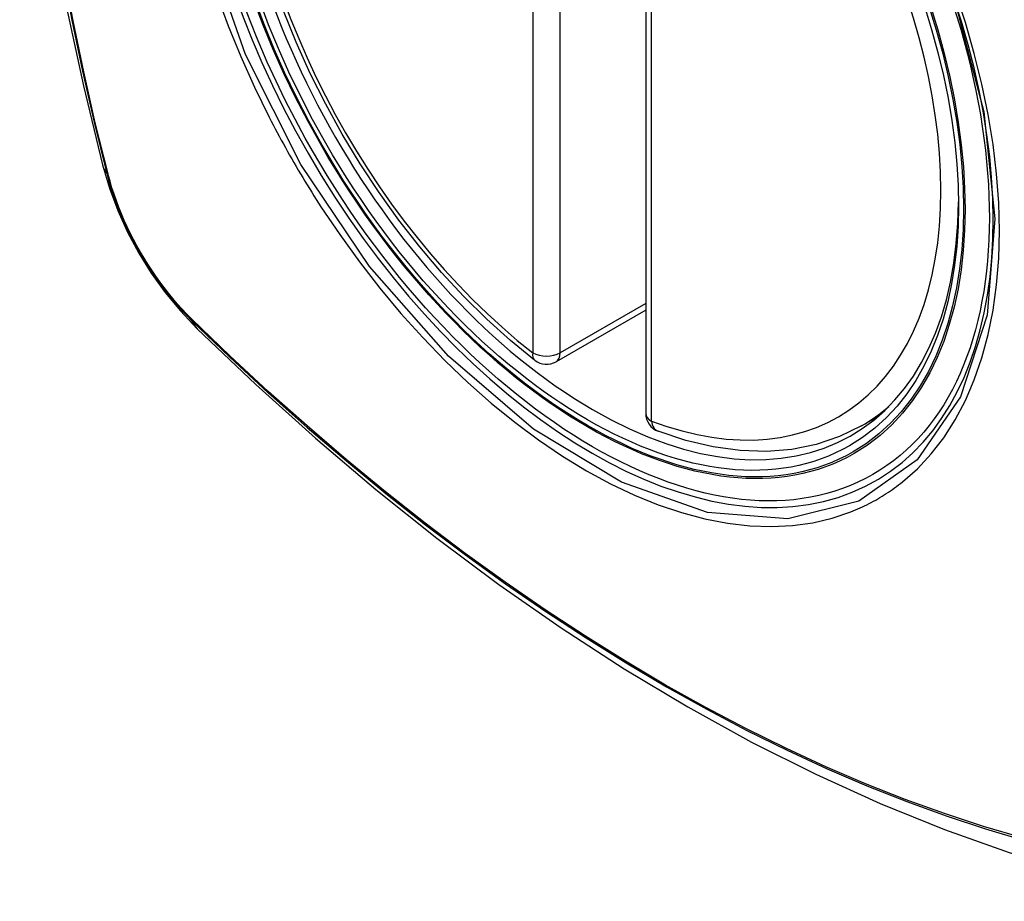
# Model space of a CAD drawing. Header units: inches. Extents: x 581 to 683, y 231 to 309.
# Tile 43 of 61: x 634.294 to 634.895, y 275.984 to 276.522. Entities that reach past the tile are written whole.
import ezdxf

# ---------------------------------------------------------------- set-up
doc = ezdxf.new("R2010")
doc.units = ezdxf.units.IN
doc.header["$MEASUREMENT"] = 0
doc.layers.add('Visible Edges(ANSI)', color=7, linetype='Continuous', lineweight=25)
doc.layers.add('Visible Tangent Edges(ANSI)', color=7, linetype='Continuous', lineweight=25)

msp = doc.modelspace()

# ---------------------------------------------------------------- linework, layer by layer
at = {"layer": 'Visible Edges(ANSI)'}
for p, q in [((634.67626, 276.76714), (634.67626, 276.28185)), ((634.67626, 276.34478), (634.62158, 276.31329)), ((634.80807, 276.2741), (634.81838, 276.28004))]:
    msp.add_line(p, q, dxfattribs=at)
at = {"layer": 'Visible Edges(ANSI)', "flags": 128}
for points in [[(634.34797, 277.1415), (634.33514, 277.10339), (634.32408, 277.06415), (634.31479, 277.02387), (634.30724, 276.9826), (634.3014, 276.94041), (634.29725, 276.89736), (634.29478, 276.85352), (634.29396, 276.80894), (634.29477, 276.7637), (634.2972, 276.71785), (634.30122, 276.67145), (634.30681, 276.62457), (634.31396, 276.57728), (634.32264, 276.52965), (634.33283, 276.48174), (634.34451, 276.43361)], [(634.60845, 276.31419), (634.59375, 276.3262), (634.57932, 276.33918), (634.56523, 276.35309), (634.55153, 276.36786), (634.53829, 276.38342), (634.52556, 276.39972), (634.5134, 276.41666), (634.50185, 276.43418), (634.49098, 276.45219), (634.48082, 276.47062), (634.47144, 276.48939), (634.46286, 276.5084), (634.45512, 276.52759)], [(634.34451, 276.43361), (634.34875, 276.41932), (634.35389, 276.40559), (634.35988, 276.39237), (634.36668, 276.37965), (634.3743, 276.36739), (634.38275, 276.35559), (634.39208, 276.34427), (634.40235, 276.33345)], [(634.40235, 276.33345), (634.43817, 276.29932), (634.47454, 276.26659), (634.51143, 276.23531), (634.54878, 276.20553), (634.58656, 276.17731), (634.6247, 276.15069), (634.66317, 276.12573), (634.70191, 276.10248), (634.7409, 276.08098), (634.78007, 276.06128), (634.8194, 276.04343), (634.85883, 276.02748), (634.89832, 276.01348), (634.93783, 276.00148), (634.97731, 275.99154), (635.0167, 275.98371)], [(634.80807, 276.2741), (634.79469, 276.26753), (634.78045, 276.26273), (634.76549, 276.25971), (634.74994, 276.25848), (634.7339, 276.25901), (634.71749, 276.26127), (634.7008, 276.26521), (634.68391, 276.27079)]]:
    msp.add_lwpolyline(points, dxfattribs=at)
at = {"layer": 'Visible Edges(ANSI)'}
for centre, start, end in [((634.61569, 276.32353), 232.21581, 299.93599), ((634.68807, 276.28185), 180, 249.36936)]:
    msp.add_arc(centre, 0.01181, start, end, dxfattribs=at)
msp.add_ellipse((634.64457, 276.54113), major_axis=(0.15718, -0.27294), ratio=0.578093, start_param=2.362013, end_param=7.062765, dxfattribs=at)
msp.add_ellipse((634.64109, 276.53912), major_axis=(-0.15963, 0.2772), ratio=0.578093, dxfattribs=at)
at = {"layer": 'Visible Tangent Edges(ANSI)'}
for p, q in [((634.60734, 276.80402), (634.60734, 276.31872)), ((634.62404, 276.31872), (634.62404, 276.80402)), ((634.67972, 276.27704), (634.67972, 276.76234)), ((634.34803, 276.4275), (634.34792, 276.42796)), ((634.67626, 276.34879), (634.62404, 276.31872)), ((634.3991, 276.3393), (634.39877, 276.33963))]:
    msp.add_line(p, q, dxfattribs=at)
at = {"layer": 'Visible Tangent Edges(ANSI)', "flags": 128}
for points in [[(634.86484, 276.53457), (634.88275, 276.46595), (634.88947, 276.40061), (634.88471, 276.34172), (634.86859, 276.29181), (634.84208, 276.25336), (634.80637, 276.22817), (634.76307, 276.21732), (634.71395, 276.22125), (634.66139, 276.23977), (634.6078, 276.27208), (634.55576, 276.31662), (634.50754, 276.37147), (634.4656, 276.43382), (634.4319, 276.50093), (634.40768, 276.57008)], [(634.32004, 276.55271), (634.32583, 276.52183), (634.33227, 276.49077), (634.33938, 276.45955), (634.34713, 276.42819)], [(634.34792, 276.42796), (634.34015, 276.45924), (634.33303, 276.49039), (634.32657, 276.52139), (634.32077, 276.55221)], [(634.83312, 276.23989), (634.84219, 276.24792), (634.85058, 276.25692), (634.85826, 276.26686), (634.86523, 276.27777), (634.87146, 276.2896), (634.87691, 276.30228), (634.88158, 276.31574), (634.88542, 276.32992), (634.88841, 276.34476), (634.89054, 276.36025), (634.89182, 276.3764), (634.89225, 276.39314), (634.89183, 276.41038), (634.89055, 276.42804), (634.8884, 276.44603), (634.88541, 276.46433), (634.88159, 276.48286), (634.87695, 276.50159), (634.87151, 276.52044), (634.86528, 276.53936)], [(634.41443, 276.53738), (634.42137, 276.51845), (634.42903, 276.49965), (634.43737, 276.48101), (634.44639, 276.46259)], [(634.44639, 276.46259), (634.44758, 276.46026), (634.44879, 276.45793), (634.45001, 276.4556), (634.45124, 276.45328), (634.45248, 276.45096), (634.45373, 276.44865), (634.45499, 276.44635), (634.45626, 276.44404), (634.45754, 276.44175), (634.45883, 276.43946), (634.46013, 276.43717), (634.46144, 276.43489), (634.46276, 276.43261), (634.46409, 276.43034), (634.46543, 276.42808), (634.46678, 276.42582), (634.46814, 276.42357), (634.4695, 276.42132), (634.47088, 276.41908), (634.47227, 276.41685), (634.47367, 276.41462), (634.47507, 276.4124), (634.47649, 276.41019), (634.47791, 276.40798)], [(634.34713, 276.42819), (634.34823, 276.42414), (634.34943, 276.42008), (634.35074, 276.41601), (634.35216, 276.41193), (634.35369, 276.40786), (634.35532, 276.40379), (634.35704, 276.39974), (634.35887, 276.39571), (634.36079, 276.39171), (634.36281, 276.38773), (634.36491, 276.3838), (634.3671, 276.37991), (634.36938, 276.37606), (634.37173, 276.37228), (634.37416, 276.36855), (634.37667, 276.36488), (634.37925, 276.36129), (634.38189, 276.35777), (634.3846, 276.35433), (634.38736, 276.35097), (634.39018, 276.34771), (634.39305, 276.34454), (634.39596, 276.34147), (634.39892, 276.3385)], [(634.39877, 276.33963), (634.39587, 276.34256), (634.39302, 276.34558), (634.39022, 276.3487), (634.38746, 276.35191), (634.38476, 276.35521), (634.38212, 276.35858), (634.37954, 276.36203), (634.37703, 276.36555), (634.37458, 276.36913), (634.3722, 276.37278), (634.3699, 276.37649), (634.36768, 276.38024), (634.36553, 276.38405), (634.36347, 276.3879), (634.3615, 276.39178), (634.35962, 276.39569), (634.35783, 276.39963), (634.35613, 276.40359), (634.35453, 276.40757), (634.35302, 276.41156), (634.35162, 276.41555), (634.35032, 276.41954), (634.34912, 276.42353), (634.34803, 276.4275)], [(634.47791, 276.40798), (634.48939, 276.39093), (634.5014, 276.37434), (634.51389, 276.35829), (634.52682, 276.34282), (634.54013, 276.328), (634.55378, 276.31389), (634.56772, 276.30055), (634.58189, 276.28802), (634.59625, 276.27635), (634.61075, 276.26555), (634.62536, 276.25567), (634.64003, 276.24673), (634.65472, 276.23877), (634.66934, 276.23185), (634.68384, 276.22596), (634.69818, 276.22114), (634.71232, 276.21738), (634.7262, 276.2147), (634.73979, 276.21311), (634.75304, 276.21262), (634.76589, 276.21324), (634.77828, 276.21495), (634.79019, 276.21774), (634.80159, 276.22159)], [(634.39892, 276.3385), (634.4222, 276.31612), (634.44573, 276.29433), (634.46949, 276.27317), (634.49345, 276.25266), (634.51758, 276.23282), (634.54186, 276.21369), (634.56625, 276.19528), (634.59073, 276.17762), (634.61527, 276.16072), (634.63984, 276.1446), (634.66439, 276.12929), (634.68895, 276.11477), (634.7135, 276.10105), (634.73804, 276.08812), (634.76256, 276.076), (634.78702, 276.06471), (634.81139, 276.05425), (634.83565, 276.04463), (634.8598, 276.03586), (634.88381, 276.02795), (634.90767, 276.02089)], [(634.90641, 276.02248), (634.88265, 276.02945), (634.85873, 276.03729), (634.83467, 276.04599), (634.8105, 276.05554), (634.78621, 276.06594), (634.76182, 276.07718), (634.73738, 276.08924), (634.7129, 276.10212), (634.68842, 276.11581), (634.66392, 276.13029), (634.63942, 276.14558), (634.61492, 276.16167), (634.59043, 276.17855), (634.566, 276.1962), (634.54167, 276.2146), (634.51745, 276.23372), (634.49337, 276.25354), (634.46947, 276.27403), (634.44578, 276.29518), (634.42232, 276.31694), (634.3991, 276.3393)], [(634.80159, 276.22159), (634.80301, 276.22216), (634.80441, 276.22274), (634.80581, 276.22335), (634.80721, 276.22397), (634.80859, 276.2246), (634.80996, 276.22526), (634.81133, 276.22593), (634.81268, 276.22661), (634.81403, 276.22732), (634.81537, 276.22804), (634.8167, 276.22878), (634.81802, 276.22953), (634.81933, 276.2303), (634.82063, 276.23109), (634.82192, 276.2319), (634.8232, 276.23272), (634.82448, 276.23356), (634.82574, 276.23441), (634.82699, 276.23528), (634.82824, 276.23617), (634.82947, 276.23707), (634.8307, 276.23799), (634.83191, 276.23893), (634.83312, 276.23989)]]:
    msp.add_lwpolyline(points, dxfattribs=at)
at = {"layer": 'Visible Tangent Edges(ANSI)'}
for centre, major_axis, ratio, start_param, end_param in [((634.64358, 276.54056), (-0.17285, 0.30015), 0.578093, 5.049711, 10.658253), ((634.64353, 276.54053), (-0.1503, 0.261), 0.578093, 5.670484, 8.47055), ((634.64353, 276.54053), (0.1503, -0.261), 0.578093, 5.670484, 8.47055), ((634.45889, 276.46307), (-0.11438, -0.02945), 0.352863, 0, 0.142152), ((634.35645, 276.4311), (-0.00953, -0.00245), 0.357658, 0.142431, 0.406138), ((634.40609, 276.34511), (-0.00688, -0.00704), 0.360494, 5.876137, 6.139844), ((634.48502, 276.4178), (-0.08267, -0.08436), 0.355706, 6.140128, 6.283185), ((634.61569, 276.32353), (-0.00724, -0.00933), 0.471826, 5.568124, 6.283185), ((634.61569, 276.32353), (0.01181, 0), 0.575862, 3.926991, 5.497787), ((634.61569, 276.32353), (0.00589, -0.01024), 0.578093, 0, 0.787332), ((634.65188, 276.54534), (0.15619, -0.27123), 0.578093, 0, 0.112305), ((634.68807, 276.28185), (-0.01181, 0), 0.575862, 0, 0.785398), ((634.68807, 276.28185), (-0.00416, -0.01105), 0.667544, 5.394234, 6.283185)]:
    msp.add_ellipse(centre, major_axis=major_axis, ratio=ratio, start_param=start_param, end_param=end_param, dxfattribs=at)
for centre, major_axis in [((634.64417, 276.5409), (0.17078, -0.29656)), ((634.6412, 276.53918), (-0.16238, 0.28198)), ((634.64109, 276.53912), (0.16178, -0.28094))]:
    msp.add_ellipse(centre, major_axis=major_axis, ratio=0.578093, dxfattribs=at)

doc.saveas('drawing.dxf')
